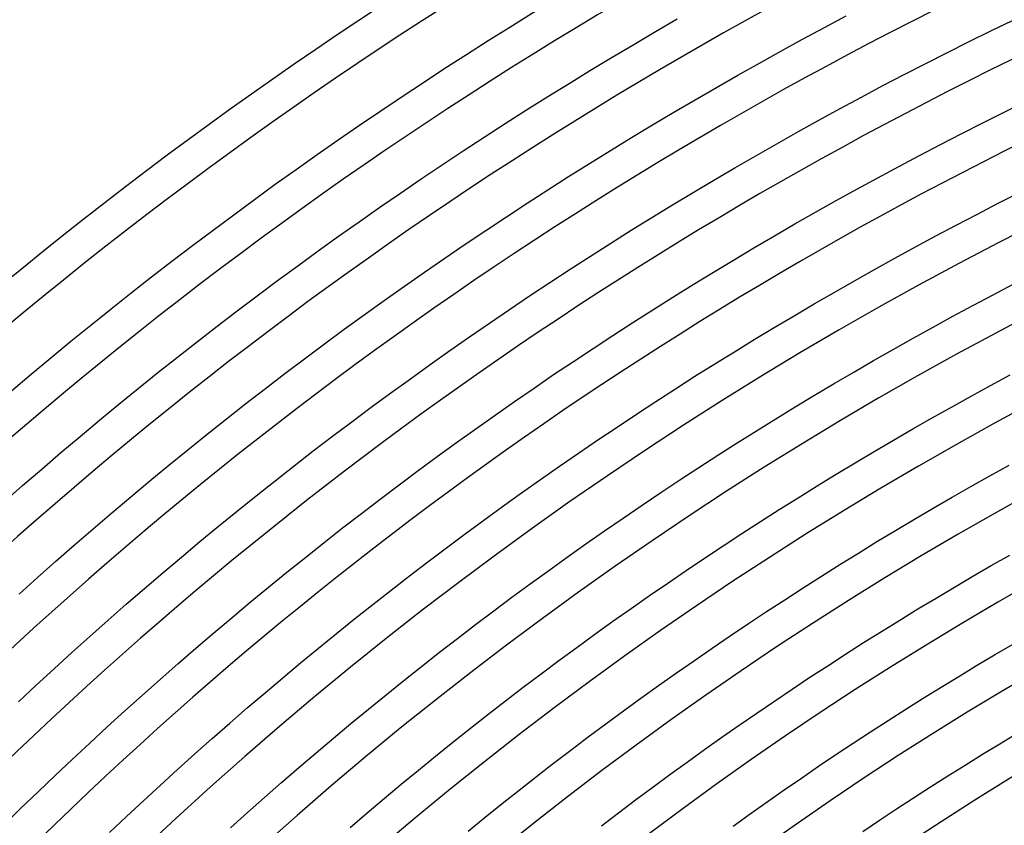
# Model space of a CAD drawing. Header units: millimetres. Extents: x -535 to 535, y -535 to 535.
# Tile 39 of 106: x -310 to -197, y 316 to 408. Entities that reach past the tile are written whole.
import ezdxf

# ---------------------------------------------------------------- set-up
doc = ezdxf.new("R2010")
doc.units = ezdxf.units.MM
doc.layers.add('THICK', color=7, linetype='Continuous')

msp = doc.modelspace()

# ---------------------------------------------------------------- linework, layer by layer
at = {"layer": 'THICK'}
for p, q in [((-237.16, 406.94), (-234.67, 408.38)), ((-217.86, 407.41), (-215.37, 408.73)), ((-220.34, 406.07), (-217.86, 407.41)), ((-198.86, 407.02), (-196.37, 408.22)), ((-239.63, 405.48), (-237.16, 406.94)), ((-222.82, 404.72), (-220.34, 406.07)), ((-201.34, 405.8), (-198.86, 407.02)), ((-242.1, 404.01), (-239.63, 405.48)), ((-203.81, 404.56), (-201.34, 405.8)), ((-244.56, 402.53), (-242.1, 404.01)), ((-225.28, 403.35), (-222.82, 404.72)), ((-206.27, 403.31), (-203.81, 404.56)), ((-227.74, 401.97), (-225.28, 403.35)), ((-208.73, 402.05), (-206.27, 403.31)), ((-247.01, 401.03), (-244.56, 402.53)), ((-230.19, 400.57), (-227.74, 401.97)), ((-211.18, 400.77), (-208.73, 402.05)), ((-249.46, 399.52), (-247.01, 401.03)), ((-232.63, 399.16), (-230.19, 400.57)), ((-213.62, 399.47), (-211.18, 400.77)), ((-251.89, 397.99), (-249.46, 399.52)), ((-216.05, 398.16), (-213.62, 399.47)), ((-235.06, 397.73), (-232.63, 399.16)), ((-218.48, 396.83), (-216.05, 398.16)), ((-197.34, 397.74), (-194.91, 398.93)), ((-254.31, 396.44), (-251.89, 397.99)), ((-237.48, 396.29), (-235.06, 397.73)), ((-199.76, 396.52), (-197.34, 397.74)), ((-256.73, 394.88), (-254.31, 396.44)), ((-239.89, 394.84), (-237.48, 396.29)), ((-220.89, 395.49), (-218.48, 396.83)), ((-202.17, 395.3), (-199.76, 396.52)), ((-259.13, 393.31), (-256.73, 394.88)), ((-242.29, 393.37), (-239.89, 394.84)), ((-223.3, 394.14), (-220.89, 395.49)), ((-204.58, 394.06), (-202.17, 395.3)), ((-225.7, 392.77), (-223.3, 394.14)), ((-206.98, 392.8), (-204.58, 394.06)), ((-261.52, 391.72), (-259.13, 393.31)), ((-244.69, 391.88), (-242.29, 393.37)), ((-228.09, 391.39), (-225.7, 392.77)), ((-209.37, 391.53), (-206.98, 392.8)), ((-263.91, 390.12), (-261.52, 391.72)), ((-247.08, 390.38), (-244.69, 391.88)), ((-230.48, 389.99), (-228.09, 391.39)), ((-211.76, 390.25), (-209.37, 391.53)), ((-249.45, 388.87), (-247.08, 390.38)), ((-214.14, 388.95), (-211.76, 390.25)), ((-266.28, 388.5), (-263.91, 390.12)), ((-232.85, 388.57), (-230.48, 389.99)), ((-268.65, 386.87), (-266.28, 388.5)), ((-251.82, 387.34), (-249.45, 388.87)), ((-235.22, 387.15), (-232.85, 388.57)), ((-216.5, 387.64), (-214.14, 388.95)), ((-198.08, 387.29), (-195.71, 388.49)), ((-271, 385.22), (-268.65, 386.87)), ((-254.18, 385.79), (-251.82, 387.34)), ((-237.57, 385.7), (-235.22, 387.15)), ((-218.87, 386.31), (-216.5, 387.64)), ((-200.44, 386.07), (-198.08, 387.29)), ((-256.53, 384.24), (-254.18, 385.79)), ((-221.22, 384.97), (-218.87, 386.31)), ((-202.79, 384.84), (-200.44, 386.07)), ((-273.35, 383.56), (-271, 385.22)), ((-239.92, 384.25), (-237.57, 385.7)), ((-223.56, 383.61), (-221.22, 384.97)), ((-205.13, 383.6), (-202.79, 384.84)), ((-275.68, 381.89), (-273.35, 383.56)), ((-258.87, 382.66), (-256.53, 384.24)), ((-242.26, 382.78), (-239.92, 384.25)), ((-225.9, 382.24), (-223.56, 383.61)), ((-207.47, 382.34), (-205.13, 383.6)), ((-261.2, 381.08), (-258.87, 382.66)), ((-244.59, 381.29), (-242.26, 382.78)), ((-278.01, 380.2), (-275.68, 381.89)), ((-246.91, 379.79), (-244.59, 381.29)), ((-228.23, 380.85), (-225.9, 382.24)), ((-209.8, 381.07), (-207.47, 382.34)), ((-280.32, 378.5), (-278.01, 380.2)), ((-263.52, 379.48), (-261.2, 381.08)), ((-230.54, 379.45), (-228.23, 380.85)), ((-212.12, 379.78), (-209.8, 381.07)), ((-265.83, 377.86), (-263.52, 379.48)), ((-249.23, 378.28), (-246.91, 379.79)), ((-232.85, 378.04), (-230.54, 379.45)), ((-214.43, 378.48), (-212.12, 379.78)), ((-282.63, 376.78), (-280.32, 378.5)), ((-251.53, 376.75), (-249.23, 378.28)), ((-235.16, 376.61), (-232.85, 378.04)), ((-216.73, 377.16), (-214.43, 378.48)), ((-198.59, 376.88), (-196.29, 378.08)), ((-284.92, 375.05), (-282.63, 376.78)), ((-268.13, 376.23), (-265.83, 377.86)), ((-253.82, 375.21), (-251.53, 376.75)), ((-219.03, 375.83), (-216.73, 377.16)), ((-200.89, 375.66), (-198.59, 376.88)), ((-270.42, 374.59), (-268.13, 376.23)), ((-237.45, 375.17), (-235.16, 376.61)), ((-221.32, 374.49), (-219.03, 375.83)), ((-203.17, 374.43), (-200.89, 375.66)), ((-287.2, 373.3), (-284.92, 375.05)), ((-272.7, 372.94), (-270.42, 374.59)), ((-256.11, 373.65), (-253.82, 375.21)), ((-239.73, 373.72), (-237.45, 375.17)), ((-258.38, 372.09), (-256.11, 373.65)), ((-242.01, 372.25), (-239.73, 373.72)), ((-223.6, 373.13), (-221.32, 374.49)), ((-205.45, 373.18), (-203.17, 374.43)), ((-289.47, 371.55), (-287.2, 373.3)), ((-274.97, 371.27), (-272.7, 372.94)), ((-244.28, 370.76), (-242.01, 372.25)), ((-225.87, 371.76), (-223.6, 373.13)), ((-207.73, 371.92), (-205.45, 373.18)), ((-291.73, 369.77), (-289.47, 371.55)), ((-277.23, 369.58), (-274.97, 371.27)), ((-260.65, 370.5), (-258.38, 372.09)), ((-228.13, 370.38), (-225.87, 371.76)), ((-209.99, 370.65), (-207.73, 371.92)), ((-262.9, 368.91), (-260.65, 370.5)), ((-246.53, 369.27), (-244.28, 370.76)), ((-230.39, 368.98), (-228.13, 370.38)), ((-212.25, 369.36), (-209.99, 370.65)), ((-293.98, 367.99), (-291.73, 369.77)), ((-279.47, 367.88), (-277.23, 369.58)), ((-265.15, 367.3), (-262.9, 368.91)), ((-248.78, 367.76), (-246.53, 369.27)), ((-232.64, 367.57), (-230.39, 368.98)), ((-214.5, 368.06), (-212.25, 369.36)), ((-296.22, 366.19), (-293.98, 367.99)), ((-281.71, 366.17), (-279.47, 367.88)), ((-251.02, 366.23), (-248.78, 367.76)), ((-216.74, 366.74), (-214.5, 368.06)), ((-267.38, 365.67), (-265.15, 367.3)), ((-234.87, 366.14), (-232.64, 367.57)), ((-218.97, 365.41), (-216.74, 366.74)), ((-198.88, 366.52), (-196.64, 367.72)), ((-298.45, 364.37), (-296.22, 366.19)), ((-283.94, 364.45), (-281.71, 366.17)), ((-269.61, 364.03), (-267.38, 365.67)), ((-253.25, 364.69), (-251.02, 366.23)), ((-237.1, 364.7), (-234.87, 366.14)), ((-201.11, 365.3), (-198.88, 366.52)), ((-300.67, 362.55), (-298.45, 364.37)), ((-286.16, 362.71), (-283.94, 364.45)), ((-255.47, 363.14), (-253.25, 364.69)), ((-239.32, 363.25), (-237.1, 364.7)), ((-221.2, 364.07), (-218.97, 365.41)), ((-203.34, 364.06), (-201.11, 365.3)), ((-271.82, 362.38), (-269.61, 364.03)), ((-241.54, 361.78), (-239.32, 363.25)), ((-223.41, 362.71), (-221.2, 364.07)), ((-205.56, 362.82), (-203.34, 364.06)), ((-302.88, 360.7), (-300.67, 362.55)), ((-288.37, 360.95), (-286.16, 362.71)), ((-274.03, 360.72), (-271.82, 362.38)), ((-257.68, 361.58), (-255.47, 363.14)), ((-225.62, 361.34), (-223.41, 362.71)), ((-207.77, 361.56), (-205.56, 362.82)), ((-259.88, 360), (-257.68, 361.58)), ((-243.74, 360.3), (-241.54, 361.78)), ((-227.82, 359.96), (-225.62, 361.34)), ((-209.97, 360.28), (-207.77, 361.56)), ((-305.07, 358.85), (-302.88, 360.7)), ((-290.56, 359.19), (-288.37, 360.95)), ((-276.23, 359.04), (-274.03, 360.72)), ((-262.07, 358.41), (-259.88, 360)), ((-245.93, 358.81), (-243.74, 360.3)), ((-230.01, 358.57), (-227.82, 359.96)), ((-212.16, 358.99), (-209.97, 360.28)), ((-307.25, 356.98), (-305.07, 358.85)), ((-292.75, 357.41), (-290.56, 359.19)), ((-278.41, 357.35), (-276.23, 359.04)), ((-248.12, 357.3), (-245.93, 358.81)), ((-214.35, 357.69), (-212.16, 358.99)), ((-264.25, 356.8), (-262.07, 358.41)), ((-232.2, 357.16), (-230.01, 358.57)), ((-216.52, 356.38), (-214.35, 357.69)), ((-309.43, 355.1), (-307.25, 356.98)), ((-294.92, 355.62), (-292.75, 357.41)), ((-280.59, 355.64), (-278.41, 357.35)), ((-266.42, 355.18), (-264.25, 356.8)), ((-250.29, 355.78), (-248.12, 357.3)), ((-234.37, 355.73), (-232.2, 357.16)), ((-198.95, 356.21), (-196.77, 357.41)), ((-297.09, 353.81), (-294.92, 355.62)), ((-282.75, 353.92), (-280.59, 355.64)), ((-252.46, 354.25), (-250.29, 355.78)), ((-236.54, 354.3), (-234.37, 355.73)), ((-218.69, 355.05), (-216.52, 356.38)), ((-201.12, 354.99), (-198.95, 356.21)), ((-311.59, 353.21), (-309.43, 355.1)), ((-268.59, 353.55), (-266.42, 355.18)), ((-238.69, 352.85), (-236.54, 354.3)), ((-220.86, 353.71), (-218.69, 355.05)), ((-203.28, 353.75), (-201.12, 354.99)), ((-299.24, 351.99), (-297.09, 353.81)), ((-284.9, 352.19), (-282.75, 353.92)), ((-270.74, 351.91), (-268.59, 353.55)), ((-254.61, 352.7), (-252.46, 354.25)), ((-223.01, 352.36), (-220.86, 353.71)), ((-205.44, 352.51), (-203.28, 353.75)), ((-287.05, 350.45), (-284.9, 352.19)), ((-256.76, 351.14), (-254.61, 352.7)), ((-240.84, 351.38), (-238.69, 352.85)), ((-225.16, 350.99), (-223.01, 352.36)), ((-207.58, 351.25), (-205.44, 352.51)), ((-301.38, 350.16), (-299.24, 351.99)), ((-272.88, 350.25), (-270.74, 351.91)), ((-258.9, 349.57), (-256.76, 351.14)), ((-242.98, 349.91), (-240.84, 351.38)), ((-227.29, 349.61), (-225.16, 350.99)), ((-209.72, 349.97), (-207.58, 351.25)), ((-303.51, 348.32), (-301.38, 350.16)), ((-289.18, 348.69), (-287.05, 350.45)), ((-275.01, 348.58), (-272.88, 350.25)), ((-245.11, 348.42), (-242.98, 349.91)), ((-211.85, 348.69), (-209.72, 349.97)), ((-291.3, 346.92), (-289.18, 348.69)), ((-261.02, 347.98), (-258.9, 349.57)), ((-229.42, 348.22), (-227.29, 349.61)), ((-213.97, 347.39), (-211.85, 348.69)), ((-305.63, 346.46), (-303.51, 348.32)), ((-277.13, 346.89), (-275.01, 348.58)), ((-263.14, 346.38), (-261.02, 347.98)), ((-247.23, 346.92), (-245.11, 348.42)), ((-231.54, 346.81), (-229.42, 348.22)), ((-307.74, 344.59), (-305.63, 346.46)), ((-293.41, 345.14), (-291.3, 346.92)), ((-279.24, 345.19), (-277.13, 346.89)), ((-265.25, 344.77), (-263.14, 346.38)), ((-249.34, 345.4), (-247.23, 346.92)), ((-233.65, 345.39), (-231.54, 346.81)), ((-216.09, 346.08), (-213.97, 347.39)), ((-198.8, 345.95), (-196.68, 347.16)), ((-251.45, 343.88), (-249.34, 345.4)), ((-235.75, 343.96), (-233.65, 345.39)), ((-218.2, 344.75), (-216.09, 346.08)), ((-200.9, 344.73), (-198.8, 345.95)), ((-309.84, 342.7), (-307.74, 344.59)), ((-295.51, 343.34), (-293.41, 345.14)), ((-281.34, 343.48), (-279.24, 345.19)), ((-267.35, 343.15), (-265.25, 344.77)), ((-220.3, 343.41), (-218.2, 344.75)), ((-203, 343.5), (-200.9, 344.73)), ((-297.6, 341.53), (-295.51, 343.34)), ((-283.43, 341.76), (-281.34, 343.48)), ((-269.44, 341.51), (-267.35, 343.15)), ((-253.54, 342.34), (-251.45, 343.88)), ((-237.85, 342.52), (-235.75, 343.96)), ((-222.39, 342.06), (-220.3, 343.41)), ((-205.09, 342.25), (-203, 343.5)), ((-255.62, 340.78), (-253.54, 342.34)), ((-239.93, 341.06), (-237.85, 342.52)), ((-224.47, 340.7), (-222.39, 342.06)), ((-207.18, 341), (-205.09, 342.25)), ((-299.68, 339.71), (-297.6, 341.53)), ((-285.51, 340.03), (-283.43, 341.76)), ((-271.51, 339.86), (-269.44, 341.51)), ((-257.7, 339.22), (-255.62, 340.78)), ((-242.01, 339.59), (-239.93, 341.06)), ((-209.25, 339.73), (-207.18, 341)), ((-301.74, 337.87), (-299.68, 339.71)), ((-287.58, 338.28), (-285.51, 340.03)), ((-273.58, 338.2), (-271.51, 339.86)), ((-226.54, 339.33), (-224.47, 340.7)), ((-211.32, 338.44), (-209.25, 339.73)), ((-259.76, 337.64), (-257.7, 339.22)), ((-244.08, 338.11), (-242.01, 339.59)), ((-228.61, 337.94), (-226.54, 339.33)), ((-303.8, 336.03), (-301.74, 337.87)), ((-289.64, 336.52), (-287.58, 338.28)), ((-275.64, 336.52), (-273.58, 338.2)), ((-261.82, 336.05), (-259.76, 337.64)), ((-246.13, 336.61), (-244.08, 338.11)), ((-230.67, 336.54), (-228.61, 337.94)), ((-213.38, 337.15), (-211.32, 338.44)), ((-291.69, 334.75), (-289.64, 336.52)), ((-277.69, 334.83), (-275.64, 336.52)), ((-248.18, 335.1), (-246.13, 336.61)), ((-232.71, 335.12), (-230.67, 336.54)), ((-215.44, 335.84), (-213.38, 337.15)), ((-198.42, 335.75), (-196.37, 336.95)), ((-305.84, 334.17), (-303.8, 336.03)), ((-263.86, 334.44), (-261.82, 336.05)), ((-217.48, 334.52), (-215.44, 335.84)), ((-200.47, 334.53), (-198.42, 335.75)), ((-307.88, 332.3), (-305.84, 334.17)), ((-293.72, 332.96), (-291.69, 334.75)), ((-279.73, 333.13), (-277.69, 334.83)), ((-265.9, 332.83), (-263.86, 334.44)), ((-250.22, 333.58), (-248.18, 335.1)), ((-234.75, 333.7), (-232.71, 335.12)), ((-219.52, 333.19), (-217.48, 334.52)), ((-202.51, 333.3), (-200.47, 334.53)), ((-295.75, 331.16), (-293.72, 332.96)), ((-281.75, 331.42), (-279.73, 333.13)), ((-252.25, 332.05), (-250.22, 333.58)), ((-236.79, 332.26), (-234.75, 333.7)), ((-221.55, 331.84), (-219.52, 333.19)), ((-204.53, 332.06), (-202.51, 333.3)), ((-309.9, 330.41), (-307.88, 332.3)), ((-267.92, 331.2), (-265.9, 332.83)), ((-254.27, 330.51), (-252.25, 332.05)), ((-238.81, 330.81), (-236.79, 332.26)), ((-223.57, 330.48), (-221.55, 331.84)), ((-206.56, 330.81), (-204.53, 332.06)), ((-297.76, 329.35), (-295.75, 331.16)), ((-283.77, 329.7), (-281.75, 331.42)), ((-269.94, 329.56), (-267.92, 331.2)), ((-240.82, 329.35), (-238.81, 330.81)), ((-208.57, 329.54), (-206.56, 330.81)), ((-285.77, 327.96), (-283.77, 329.7)), ((-271.94, 327.91), (-269.94, 329.56)), ((-256.29, 328.95), (-254.27, 330.51)), ((-225.58, 329.11), (-223.57, 330.48)), ((-210.58, 328.26), (-208.57, 329.54)), ((-299.77, 327.53), (-297.76, 329.35)), ((-258.29, 327.38), (-256.29, 328.95)), ((-242.83, 327.87), (-240.82, 329.35)), ((-227.58, 327.73), (-225.58, 329.11)), ((-301.76, 325.69), (-299.77, 327.53)), ((-287.77, 326.21), (-285.77, 327.96)), ((-273.94, 326.24), (-271.94, 327.91)), ((-260.28, 325.8), (-258.29, 327.38)), ((-244.82, 326.38), (-242.83, 327.87)), ((-229.58, 326.34), (-227.58, 327.73)), ((-212.58, 326.97), (-210.58, 328.26)), ((-289.75, 324.45), (-287.77, 326.21)), ((-275.92, 324.56), (-273.94, 326.24)), ((-246.81, 324.88), (-244.82, 326.38)), ((-231.56, 324.93), (-229.58, 326.34)), ((-214.57, 325.67), (-212.58, 326.97)), ((-197.83, 325.61), (-195.84, 326.81)), ((-303.74, 323.85), (-301.76, 325.69)), ((-262.26, 324.2), (-260.28, 325.8)), ((-216.55, 324.36), (-214.57, 325.67)), ((-199.81, 324.4), (-197.83, 325.61)), ((-291.73, 322.68), (-289.75, 324.45)), ((-277.9, 322.88), (-275.92, 324.56)), ((-264.23, 322.6), (-262.26, 324.2)), ((-248.79, 323.37), (-246.81, 324.88)), ((-233.54, 323.51), (-231.56, 324.93)), ((-218.52, 323.03), (-216.55, 324.36)), ((-201.79, 323.17), (-199.81, 324.4)), ((-305.71, 321.99), (-303.74, 323.85)), ((-279.86, 321.17), (-277.9, 322.88)), ((-250.75, 321.85), (-248.79, 323.37)), ((-235.51, 322.08), (-233.54, 323.51)), ((-220.49, 321.69), (-218.52, 323.03)), ((-203.76, 321.94), (-201.79, 323.17)), ((-307.67, 320.12), (-305.71, 321.99)), ((-293.69, 320.89), (-291.73, 322.68)), ((-266.2, 320.98), (-264.23, 322.6)), ((-252.71, 320.31), (-250.75, 321.85)), ((-237.47, 320.64), (-235.51, 322.08)), ((-222.45, 320.34), (-220.49, 321.69)), ((-205.72, 320.69), (-203.76, 321.94)), ((-295.64, 319.09), (-293.69, 320.89)), ((-281.82, 319.46), (-279.86, 321.17)), ((-268.15, 319.35), (-266.2, 320.98)), ((-239.42, 319.18), (-237.47, 320.64)), ((-207.67, 319.43), (-205.72, 320.69)), ((-309.62, 318.23), (-307.67, 320.12)), ((-283.76, 317.74), (-281.82, 319.46)), ((-254.66, 318.77), (-252.71, 320.31)), ((-224.4, 318.98), (-222.45, 320.34)), ((-209.61, 318.16), (-207.67, 319.43)), ((-297.58, 317.28), (-295.64, 319.09)), ((-270.09, 317.71), (-268.15, 319.35)), ((-256.6, 317.21), (-254.66, 318.77)), ((-241.36, 317.72), (-239.42, 319.18)), ((-226.34, 317.6), (-224.4, 318.98)), ((-311.55, 316.34), (-309.62, 318.23)), ((-299.51, 315.46), (-297.58, 317.28)), ((-285.69, 316), (-283.76, 317.74)), ((-272.03, 316.05), (-270.09, 317.71)), ((-258.53, 315.63), (-256.6, 317.21)), ((-243.3, 316.24), (-241.36, 317.72)), ((-228.27, 316.21), (-226.34, 317.6)), ((-211.55, 316.87), (-209.61, 318.16)), ((-213.48, 315.57), (-211.55, 316.87))]:
    msp.add_line(p, q, dxfattribs=at)
for radius, start, end in [(490, 90.2336, 134.7664), (486, 90.2358, 134.7642), (480, 90.0587, 134.9413), (476, 90.2407, 134.7593), (467, 90.2454, 134.7546), (458, 90.2502, 134.7498), (449, 90.2552, 134.7448), (440, 90.2604, 134.7396), (431, 90.2659, 134.7341), (422, 90.2716, 134.7284), (413, 90.2775, 134.7225), (404, 90.2837, 134.7164), (395, 90.2901, 134.7099), (386, 90.2969, 134.7031), (377, 90.3039, 134.696), (368, 90.3114, 134.6886), (359, 90.3192, 134.6808), (350, 90.3274, 134.6726), (341, 90.3354, 134.6646), (332, 90.3451, 134.6549), (323, 90.3545, 134.6455)]:
    msp.add_arc((0, 0), radius, start, end, dxfattribs=at)

doc.saveas('drawing.dxf')
